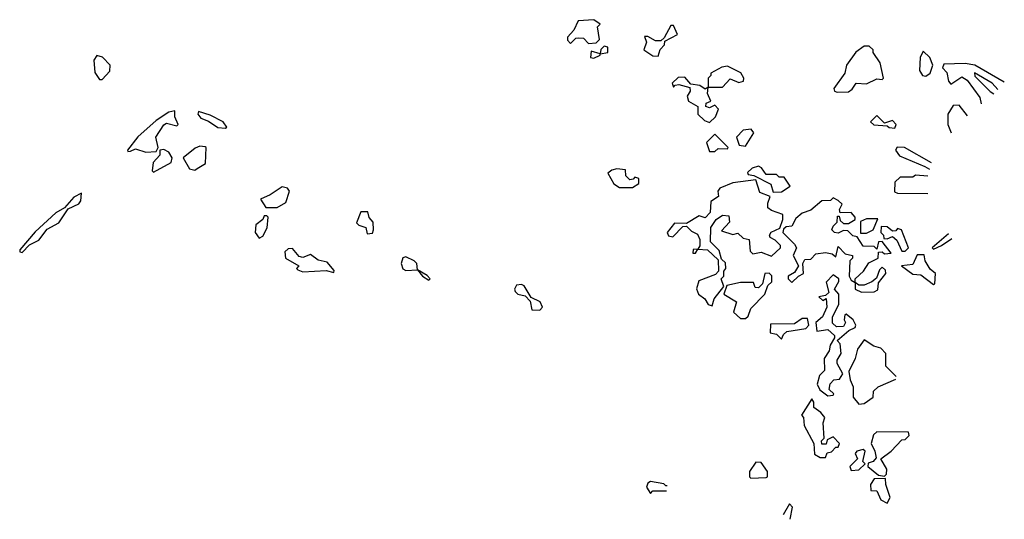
# Model space of a CAD drawing. Extents: x 2769579 to 2883812, y 684207 to 828660.
# Tile 89 of 256: x 2830075 to 2833900, y 698040 to 699982. Entities that reach past the tile are written whole.
import ezdxf

# ---------------------------------------------------------------- set-up
doc = ezdxf.new("R2010")
doc.units = 0

msp = doc.modelspace()

# ---------------------------------------------------------------- linework, layer by layer
at = {"layer": '0CON02XD'}
for points in [[(2832285, 699890), (2832315, 699892.5), (2832327.5, 699905), (2832320, 699955), (2832330, 699965), (2832305, 699982.5), (2832245, 699977.5), (2832228.3, 699941.7), (2832203.3, 699915), (2832203, 699903), (2832215, 699890), (2832235, 699910), (2832245, 699912.5), (2832265, 699910), (2832285, 699890)], [(2832555, 699840), (2832563, 699867), (2832580, 699885), (2832581.7, 699898.3), (2832630, 699925), (2832615, 699960), (2832605, 699960), (2832578.3, 699911.7), (2832565, 699900), (2832545, 699900), (2832515, 699917.5), (2832502.5, 699917.5), (2832510, 699895), (2832500, 699865), (2832535, 699842.5), (2832555, 699840)], [(2832305, 699832.5), (2832330, 699845), (2832330, 699850), (2832360, 699855), (2832360, 699875), (2832345, 699880), (2832333, 699867), (2832330, 699850), (2832295, 699860), (2832292.5, 699835), (2832305, 699832.5)], [(2833250.7, 699700.7), (2833295, 699702.5), (2833308.3, 699711.7), (2833323.8, 699736.2), (2833365, 699732.5), (2833405, 699752.5), (2833425, 699750), (2833430, 699755), (2833417.5, 699815), (2833390, 699855), (2833390, 699865), (2833375, 699880), (2833355, 699880), (2833323.6, 699856.4), (2833287.5, 699805), (2833280, 699775), (2833237.5, 699715), (2833240, 699705), (2833250.7, 699700.7)], [(2833595, 699762.5), (2833612.5, 699775), (2833622.5, 699805), (2833610, 699835), (2833585, 699860), (2833572.5, 699835), (2833570, 699785), (2833582.5, 699765), (2833595, 699762.5)], [(2830395, 699750), (2830425, 699782.5), (2830426, 699805), (2830397.3, 699837.3), (2830375, 699843.3), (2830362.5, 699825), (2830366.7, 699776.7), (2830385, 699750), (2830395, 699750)], [(2833899.9, 699739.5), (2833785, 699805.6), (2833748.3, 699811.7), (2833665, 699810), (2833660, 699795), (2833677, 699777), (2833683, 699743), (2833691.7, 699731.7), (2833735, 699760), (2833755, 699746.7), (2833805, 699680), (2833810.1, 699654.8)], [(2832755, 699582.5), (2832777.5, 699605), (2832790, 699635), (2832775, 699650), (2832755, 699640), (2832740, 699645), (2832741.7, 699658.3), (2832760, 699665), (2832747.5, 699695), (2832750, 699720), (2832805, 699720), (2832835, 699752.5), (2832868.3, 699738.3), (2832887, 699743), (2832887.5, 699755), (2832876.4, 699776.4), (2832825, 699801.2), (2832802.3, 699797.7), (2832760, 699775), (2832760, 699765), (2832750, 699755), (2832750, 699720), (2832737.5, 699712.5), (2832717, 699727), (2832681.7, 699731.7), (2832659.3, 699759.3), (2832633, 699757), (2832610, 699735), (2832615, 699720), (2832621.7, 699728.3), (2832635, 699730), (2832678.3, 699718.3), (2832680, 699705), (2832667.5, 699685), (2832672.5, 699665), (2832710, 699645), (2832710, 699615), (2832735, 699590), (2832755, 699582.5)], [(2833874.6, 699711.4), (2833852.5, 699735), (2833784.1, 699775.9), (2833785, 699763.3), (2833845, 699703.3), (2833858.9, 699694)], [(2830565, 699467.1), (2830605, 699470), (2830612.5, 699485), (2830603.8, 699525), (2830635, 699573.3), (2830645, 699580), (2830685, 699570), (2830690, 699575), (2830677.5, 699605), (2830677.5, 699627.5), (2830655, 699623.3), (2830605, 699590.8), (2830533.3, 699526.7), (2830493.3, 699475), (2830495, 699470), (2830505, 699471.2), (2830525, 699480.8), (2830565, 699467.1)], [(2830875, 699560), (2830880, 699565), (2830865, 699585.8), (2830815, 699611.2), (2830770, 699625), (2830767.5, 699615), (2830779.3, 699599.3), (2830808.3, 699588.3), (2830845, 699563.3), (2830875, 699560)], [(2833756.6, 699609.2), (2833725, 699650), (2833701.7, 699648.3), (2833680, 699615), (2833680, 699575), (2833693.9, 699543)], [(2833475, 699560), (2833480, 699575), (2833465, 699590), (2833435, 699580), (2833405, 699610), (2833380, 699585), (2833393, 699573), (2833445, 699570), (2833453, 699563), (2833475, 699560)], [(2832895, 699490), (2832927, 699543), (2832917, 699557), (2832885, 699552.5), (2832860, 699525), (2832870, 699495), (2832895, 699490)], [(2832775, 699470), (2832788.3, 699481.7), (2832825, 699480), (2832827.5, 699485), (2832775, 699537.5), (2832742.5, 699505), (2832755, 699470), (2832775, 699470)], [(2830595, 699390), (2830663, 699427), (2830667.5, 699445), (2830655, 699467.5), (2830635, 699477.5), (2830620, 699475), (2830620, 699455), (2830593, 699427), (2830590, 699395), (2830595, 699390)], [(2830755, 699397.5), (2830765, 699403.3), (2830796.4, 699423.6), (2830800, 699485), (2830795, 699487.5), (2830775, 699490), (2830756.7, 699483.3), (2830710, 699445), (2830735, 699402.5), (2830755, 699397.5)], [(2833616.5, 699425.9), (2833512.5, 699485), (2833483.8, 699486.2), (2833476.7, 699475), (2833492.7, 699452.7), (2833591.7, 699411.7), (2833609.6, 699401.8)], [(2832455, 699330), (2832480, 699345), (2832480, 699365), (2832465, 699370), (2832458.3, 699361.7), (2832445, 699360), (2832430, 699375), (2832428.3, 699398.3), (2832395, 699402.5), (2832375, 699397.5), (2832360, 699385), (2832383.6, 699343.6), (2832405, 699330), (2832455, 699330)], [(2833001.7, 699311.7), (2833035, 699312.5), (2833067.5, 699335), (2833045, 699370), (2833025, 699370), (2833015, 699380), (2832975, 699380), (2832956.4, 699406.4), (2832945, 699412.5), (2832920, 699405), (2832901.7, 699388.3), (2832905, 699380), (2832927, 699377), (2832993, 699343), (2833001.7, 699311.7)], [(2832765, 698870), (2832773, 698897), (2832810, 698945), (2832800, 698975), (2832810, 698985), (2832810, 699005), (2832817.5, 699015), (2832817, 699037), (2832801.7, 699051.7), (2832792.5, 699085), (2832758.3, 699118.3), (2832760, 699175), (2832780, 699205), (2832805, 699222.5), (2832830, 699220), (2832832.5, 699195), (2832801.7, 699161.7), (2832845, 699147.5), (2832865, 699152.5), (2832885, 699132.5), (2832908.3, 699128.3), (2832912.5, 699082.5), (2832922.5, 699072.5), (2832955, 699078.8), (2832995, 699062.5), (2833030, 699095), (2833030, 699105), (2833010, 699125), (2832990, 699135), (2832987.5, 699145), (2832993.9, 699156.1), (2833028.3, 699171.7), (2833040, 699205), (2833040, 699225), (2832995, 699240), (2832981.2, 699251.2), (2832980.7, 699269.3), (2832990, 699295), (2832950.7, 699310.7), (2832935, 699360), (2832845, 699347.5), (2832795, 699327.5), (2832787.5, 699315), (2832790, 699295), (2832760, 699275), (2832757, 699233), (2832738.3, 699211.7), (2832715, 699220), (2832665, 699190), (2832618.3, 699191.7), (2832590, 699155), (2832595, 699142.5), (2832611.7, 699138.3), (2832651.7, 699178.3), (2832665, 699180), (2832685, 699160), (2832708.3, 699148.3), (2832717.5, 699127.5), (2832717, 699103), (2832710, 699090), (2832691.7, 699088.3), (2832690, 699075), (2832700, 699075), (2832710, 699090), (2832747, 699087), (2832788.3, 699048.3), (2832790, 699005), (2832778.3, 698991.7), (2832713.6, 698966.4), (2832703.9, 698936.1), (2832712.5, 698915), (2832736.4, 698896.4), (2832750, 698875), (2832765, 698870)], [(2833602.2, 699373.6), (2833555, 699377.5), (2833545, 699370), (2833495, 699370), (2833475, 699350), (2833473, 699313), (2833485, 699307.5), (2833603.1, 699306.8)], [(2831031.7, 699251.7), (2831075, 699252.5), (2831108.3, 699271.7), (2831122.5, 699315), (2831115, 699326.7), (2831095, 699332.5), (2831048.3, 699301.7), (2831010, 699285), (2831031.7, 699251.7)], [(2830085, 699077.5), (2830112.5, 699107.5), (2830148.8, 699125), (2830181.9, 699168.1), (2830227.5, 699192.5), (2830263.6, 699246.4), (2830305, 699266.7), (2830312.3, 699277.7), (2830315, 699307.5), (2830285, 699292), (2830249.2, 699250.8), (2830215, 699230.8), (2830135, 699158), (2830075, 699087.5), (2830075, 699080), (2830085, 699077.5)], [(2833345, 698922.5), (2833395, 698923.8), (2833408.3, 698931.7), (2833411.2, 698958.8), (2833440, 698995), (2833438.3, 699008.3), (2833425, 699020), (2833415, 699010), (2833403, 698977), (2833385, 698962.5), (2833355, 698950), (2833335, 698950), (2833320, 698960), (2833320, 698975), (2833352.5, 699005), (2833373.6, 699036.4), (2833410, 699055), (2833411.7, 699078.3), (2833425, 699080), (2833435, 699072.5), (2833460, 699075), (2833425, 699120), (2833411.7, 699118.3), (2833405, 699090), (2833395, 699100), (2833351.7, 699101.7), (2833328.3, 699138.3), (2833311.7, 699141.7), (2833291.7, 699161.7), (2833275, 699162.5), (2833255, 699152.5), (2833240, 699155), (2833230, 699165), (2833235, 699180), (2833250, 699195), (2833251.7, 699218.3), (2833258.3, 699218.3), (2833261.7, 699201.7), (2833275, 699190), (2833295, 699190), (2833320, 699205), (2833320, 699215), (2833305, 699232.5), (2833261.7, 699231.7), (2833260, 699245), (2833270, 699265), (2833255, 699280), (2833235, 699290), (2833225, 699280), (2833191.7, 699278.3), (2833148.8, 699241.2), (2833115, 699230), (2833090.7, 699209.3), (2833075, 699180), (2833053, 699177), (2833041.7, 699168.3), (2833040, 699155), (2833085, 699110), (2833092.5, 699095), (2833080, 699065), (2833100, 699025), (2833085, 699000), (2833060, 698985), (2833060, 698975), (2833075, 698960), (2833100, 698985), (2833120, 698995), (2833117.5, 699035), (2833125, 699050), (2833148.3, 699051.7), (2833168.3, 699071.7), (2833205, 699076.7), (2833231.7, 699071.7), (2833245, 699060), (2833255, 699100), (2833281.7, 699071.7), (2833310, 699065), (2833310, 699055), (2833300, 699045), (2833297.5, 698985), (2833305, 698970), (2833320, 698960), (2833320, 698935), (2833345, 698922.5)], [(2831425, 699150), (2831445, 699152.5), (2831450, 699165), (2831447.5, 699195), (2831433, 699213), (2831427.5, 699235), (2831400, 699235), (2831383, 699193), (2831393, 699183), (2831420, 699175), (2831425, 699150)], [(2831005, 699132.5), (2831019.3, 699140.7), (2831037, 699173), (2831040, 699215), (2831035, 699220), (2831025, 699220), (2831020, 699205), (2830992.5, 699185), (2830990, 699155), (2831005, 699132.5)], [(2833341.7, 699151.7), (2833365, 699152.5), (2833390, 699165), (2833408.3, 699208.3), (2833365, 699207.5), (2833341.7, 699198.3), (2833341.7, 699151.7)], [(2833501.7, 699081.7), (2833515, 699082.5), (2833527.5, 699095), (2833500, 699165), (2833485, 699170), (2833478.3, 699161.7), (2833465, 699160), (2833445, 699177.5), (2833421.7, 699178.3), (2833420, 699155), (2833430, 699145), (2833431.7, 699131.7), (2833445, 699130), (2833465, 699140), (2833482.5, 699125), (2833501.7, 699081.7)], [(2833683.4, 699149.5), (2833620, 699095), (2833625, 699090), (2833656.1, 699103.9), (2833695.5, 699131.3)], [(2831295, 699000), (2831297, 699007), (2831269.3, 699039.3), (2831235, 699047.5), (2831205, 699070), (2831175, 699057.5), (2831161.2, 699061.2), (2831135, 699092.5), (2831118.3, 699091.7), (2831105, 699080), (2831107.5, 699055), (2831160, 699025), (2831150, 699015), (2831155, 699010), (2831175, 699002.5), (2831265, 699007.5), (2831295, 699000)], [(2831665, 698970), (2831670, 698975), (2831658.3, 698988.3), (2831620, 699010), (2831617.5, 699035), (2831607.5, 699045), (2831575, 699060), (2831563.6, 699056.4), (2831556.7, 699035), (2831563.6, 699013.6), (2831575, 699007.5), (2831620, 699010), (2831640, 698985), (2831665, 698970)], [(2833625, 698952.5), (2833630, 698955), (2833632.5, 698995), (2833611.7, 699011.7), (2833592.5, 699045), (2833588.3, 699068.3), (2833561.7, 699068.3), (2833545, 699030), (2833500, 699025), (2833545, 698992.5), (2833575, 698990), (2833625, 698952.5)], [(2832895, 698820), (2832905, 698830), (2832915, 698860), (2832970, 698915), (2832981.7, 698948.3), (2832997, 698963), (2832996.4, 698986.4), (2832987, 698997), (2832970, 698995), (2832960, 698955), (2832945, 698940), (2832931.7, 698941.7), (2832925, 698960), (2832875, 698960), (2832821.7, 698948.3), (2832810, 698915), (2832860, 698885), (2832847.5, 698845), (2832875, 698820), (2832895, 698820)], [(2833215, 698520), (2833235, 698522.5), (2833237.5, 698527.5), (2833220, 698545), (2833223, 698567), (2833238.3, 698581.7), (2833260, 698585), (2833272.5, 698605), (2833250, 698645), (2833251.2, 698658.8), (2833266.7, 698685), (2833261.7, 698721.7), (2833250, 698735), (2833296.4, 698773.6), (2833320, 698785), (2833322.5, 698795), (2833312.5, 698815), (2833285, 698837.5), (2833280, 698835), (2833277.5, 698815), (2833282.5, 698805), (2833275, 698790), (2833248.3, 698788.3), (2833233, 698803), (2833233, 698827), (2833257.5, 698875), (2833257.5, 698915), (2833240, 698935), (2833257.5, 698965), (2833257.5, 698975), (2833235, 698990), (2833208.3, 698961.7), (2833218.3, 698921.7), (2833205, 698910), (2833180, 698905), (2833195, 698890), (2833208.3, 698898.3), (2833210, 698865), (2833193.3, 698826.7), (2833167.5, 698805), (2833171.7, 698771.7), (2833215, 698777.5), (2833240, 698755), (2833240, 698745), (2833223, 698717), (2833220, 698695), (2833200, 698665), (2833201.7, 698618.3), (2833181.7, 698598.3), (2833172.5, 698565), (2833183.6, 698543.6), (2833215, 698520)], [(2832095, 698853.3), (2832106.2, 698865), (2832097.5, 698885), (2832061.7, 698901.7), (2832035, 698947.5), (2832025, 698952.5), (2832005, 698950), (2831997.5, 698935), (2832000, 698925), (2832010, 698915), (2832038.3, 698908.3), (2832058.3, 698888.3), (2832064, 698854), (2832095, 698853.3)], [(2833035, 698740), (2833041.7, 698758.3), (2833055, 698770), (2833128.3, 698781.7), (2833140, 698795), (2833135, 698820), (2833115, 698820), (2833085, 698800), (2832991.7, 698798.3), (2832990, 698765), (2833015, 698760), (2833035, 698740)], [(2833479.5, 698595.5), (2833440, 698635), (2833440, 698685), (2833420, 698705), (2833393, 698713), (2833355, 698737.5), (2833329.3, 698700.7), (2833320, 698665), (2833296, 698615), (2833301.4, 698581.4), (2833313.3, 698555), (2833312.5, 698515), (2833335, 698487.5), (2833355, 698490), (2833390, 698515), (2833391.7, 698538.3), (2833410, 698555), (2833478.3, 698584.3)], [(2833205, 698280), (2833211.7, 698298.3), (2833228.3, 698301.7), (2833245, 698320), (2833255, 698320), (2833260, 698335), (2833235, 698360), (2833211.7, 698348.3), (2833208.3, 698331.7), (2833191.7, 698331.7), (2833190, 698345), (2833200, 698355), (2833196.7, 698415), (2833202.5, 698435), (2833187.5, 698455), (2833160, 698475), (2833160, 698495), (2833152.5, 698507.5), (2833112.5, 698445), (2833120, 698435), (2833122.5, 698405), (2833160, 698335), (2833163, 698293), (2833185, 698280), (2833205, 698280)], [(2833435, 698207.5), (2833442.5, 698215), (2833443.3, 698235), (2833420, 698275), (2833460, 698305), (2833501.7, 698348.3), (2833515, 698350), (2833530, 698365), (2833528.3, 698378.3), (2833405, 698380), (2833391.7, 698368.3), (2833382.5, 698335), (2833397.5, 698305), (2833401.7, 698278.3), (2833390, 698265), (2833371.7, 698258.3), (2833370, 698245), (2833411.7, 698211.7), (2833435, 698207.5)], [(2833305, 698230), (2833335, 698232.5), (2833360, 698255), (2833350, 698265), (2833360, 698305), (2833351.7, 698311.7), (2833327.5, 698305), (2833320, 698295), (2833330, 698275), (2833300, 698245), (2833305, 698230)], [(2832915, 698200), (2832975, 698202.5), (2832980, 698205), (2832980, 698225), (2832955, 698260), (2832935, 698262.5), (2832910, 698225), (2832910, 698205), (2832915, 698200)], [(2832589.7, 698170), (2832585, 698170), (2832577, 698177), (2832525, 698186.7), (2832515, 698180), (2832510, 698165), (2832525, 698140), (2832535, 698150), (2832587.5, 698150)], [(2833445, 698102.5), (2833456.7, 698125), (2833440, 698175), (2833438.3, 698198.3), (2833395, 698197.5), (2833380, 698175), (2833381.7, 698151.7), (2833405, 698150), (2833420, 698115), (2833445, 698102.5)], [(2833068.3, 698039.6), (2833076.7, 698086.7), (2833065, 698100), (2833041.2, 698056.6)]]:
    msp.add_lwpolyline(points, dxfattribs=at)

doc.saveas('drawing.dxf')
